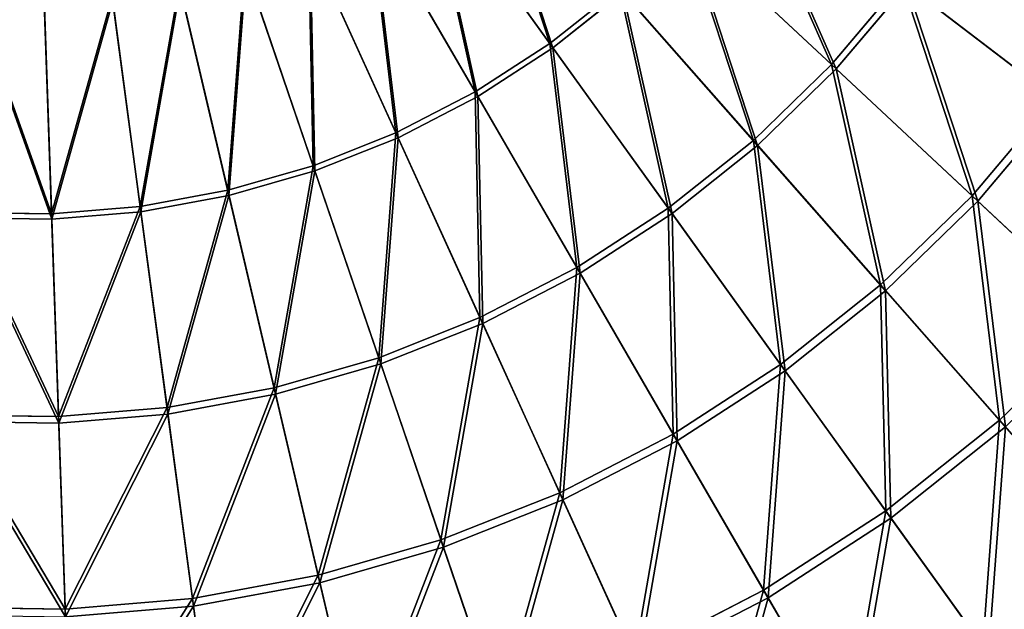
# Model space of a CAD drawing. Extents: x 0 to 923, y 0 to 335.
# Tile 121 of 164: x 755 to 826, y 74 to 116. Entities that reach past the tile are written whole.
import ezdxf

# ---------------------------------------------------------------- set-up
doc = ezdxf.new("R2010")
doc.units = 0
doc.layers.get('0').update_dxf_attribs({"color": 13, "linetype": 'CONTINUOUS'})

# ---------------------------------------------------------------- blocks, each defined once
blk = doc.blocks.new('GROUP_4')
for p, q in [((205.44, 114.525, 151.515), (196.58, 126.84, 156.937)), ((196.75, 126.605, 157.895), (205.664, 114.214, 152.44)), ((200.075, 111.051, 151.515), (192.464, 124.176, 156.937)), ((200.267, 110.72, 152.44), (192.61, 123.924, 157.895)), ((225.675, 113.025, 144.634), (215.025, 122.962, 151.515)), ((215.305, 122.701, 152.44), (226.02, 112.703, 145.517)), ((194.394, 108.119, 151.515), (188.107, 121.927, 156.937)), ((194.553, 107.771, 152.44), (188.227, 121.663, 157.895)), ((188.454, 105.759, 151.515), (183.55, 120.116, 156.937)), ((183.644, 119.842, 157.895), (188.577, 105.397, 152.44)), ((225.675, 113.025, 144.634), (230.724, 118.999, 144.634)), ((241.705, 110.606, 136.359), (230.724, 118.999, 144.634)), ((182.31, 103.992, 151.515), (178.837, 118.761, 156.937)), ((182.398, 103.62, 152.44), (178.904, 118.478, 157.895)), ((205.44, 114.525, 151.515), (210.44, 118.508, 151.515)), ((210.693, 118.221, 152.44), (205.664, 114.214, 152.44)), ((220.065, 107.575, 144.634), (210.44, 118.508, 151.515)), ((210.693, 118.221, 152.44), (220.376, 107.221, 145.517)), ((231.099, 118.712, 145.517), (226.02, 112.703, 145.517)), ((231.099, 118.712, 145.517), (242.147, 110.268, 137.192)), ((169.654, 102.302, 151.515), (169.129, 117.464, 156.937)), ((176.024, 102.836, 151.515), (174.015, 117.874, 156.937)), ((176.074, 102.457, 152.44), (174.053, 117.586, 157.895)), ((169.139, 117.174, 157.895), (169.667, 101.919, 152.44)), ((200.075, 111.051, 151.515), (205.44, 114.525, 151.515)), ((205.664, 114.214, 152.44), (200.267, 110.72, 152.44)), ((213.947, 102.701, 144.634), (205.44, 114.525, 151.515)), ((205.664, 114.214, 152.44), (214.223, 102.318, 145.517)), ((220.065, 107.575, 144.634), (225.675, 113.025, 144.634)), ((226.02, 112.703, 145.517), (220.376, 107.221, 145.517)), ((235.78, 103.596, 136.359), (225.675, 113.025, 144.634)), ((226.02, 112.703, 145.517), (236.187, 103.216, 137.192)), ((194.394, 108.119, 151.515), (200.075, 111.051, 151.515)), ((207.382, 98.45, 144.634), (200.075, 111.051, 151.515)), ((200.267, 110.72, 152.44), (194.553, 107.771, 152.44)), ((207.618, 98.042, 145.517), (200.267, 110.72, 152.44)), ((235.78, 103.596, 136.359), (241.705, 110.606, 136.359)), ((242.147, 110.268, 137.192), (236.187, 103.216, 137.192)), ((188.454, 105.759, 151.515), (194.394, 108.119, 151.515)), ((194.553, 107.771, 152.44), (188.577, 105.397, 152.44)), ((200.431, 94.863, 144.634), (194.394, 108.119, 151.515)), ((200.626, 94.433, 145.517), (194.553, 107.771, 152.44)), ((213.947, 102.701, 144.634), (220.065, 107.575, 144.634)), ((229.197, 97.201, 136.359), (220.065, 107.575, 144.634)), ((220.376, 107.221, 145.517), (214.223, 102.318, 145.517)), ((220.376, 107.221, 145.517), (229.565, 96.783, 137.192)), ((182.31, 103.992, 151.515), (188.454, 105.759, 151.515)), ((188.577, 105.397, 152.44), (182.398, 103.62, 152.44)), ((193.162, 91.974, 144.634), (188.454, 105.759, 151.515)), ((188.577, 105.397, 152.44), (193.314, 91.528, 145.517)), ((176.024, 102.836, 151.515), (182.31, 103.992, 151.515)), ((185.645, 89.812, 144.634), (182.31, 103.992, 151.515)), ((182.398, 103.62, 152.44), (176.074, 102.457, 152.44)), ((185.753, 89.353, 145.517), (182.398, 103.62, 152.44)), ((229.197, 97.201, 136.359), (235.78, 103.596, 136.359)), ((245.243, 94.766, 126.772), (235.78, 103.596, 136.359)), ((169.654, 102.302, 151.515), (176.024, 102.836, 151.515)), ((177.952, 88.398, 144.634), (176.024, 102.836, 151.515)), ((207.382, 98.45, 144.634), (213.947, 102.701, 144.634)), ((222.019, 91.481, 136.359), (213.947, 102.701, 144.634)), ((236.187, 103.216, 137.192), (229.565, 96.783, 137.192)), ((236.187, 103.216, 137.192), (245.708, 94.333, 127.547)), ((169.667, 101.919, 152.44), (163.238, 102.012, 152.44)), ((163.262, 102.394, 151.515), (169.654, 102.302, 151.515)), ((170.158, 87.744, 144.634), (169.654, 102.302, 151.515)), ((176.074, 102.457, 152.44), (169.667, 101.919, 152.44)), ((169.667, 101.919, 152.44), (170.174, 87.272, 145.517)), ((178.015, 87.93, 145.517), (176.074, 102.457, 152.44)), ((214.223, 102.318, 145.517), (207.618, 98.042, 145.517)), ((214.223, 102.318, 145.517), (222.344, 91.03, 137.192)), ((200.431, 94.863, 144.634), (207.382, 98.45, 144.634)), ((214.315, 86.493, 136.359), (207.382, 98.45, 144.634)), ((207.618, 98.042, 145.517), (200.626, 94.433, 145.517)), ((214.594, 86.012, 137.192), (207.618, 98.042, 145.517)), ((222.019, 91.481, 136.359), (229.197, 97.201, 136.359)), ((237.749, 87.486, 126.772), (229.197, 97.201, 136.359)), ((229.565, 96.783, 137.192), (222.344, 91.03, 137.192)), ((229.565, 96.783, 137.192), (238.169, 87.009, 127.547)), ((193.162, 91.974, 144.634), (200.431, 94.863, 144.634)), ((206.159, 82.284, 136.359), (200.431, 94.863, 144.634)), ((200.626, 94.433, 145.517), (193.314, 91.528, 145.517)), ((206.389, 81.778, 137.192), (200.626, 94.433, 145.517)), ((237.749, 87.486, 126.772), (245.243, 94.766, 126.772)), ((185.645, 89.812, 144.634), (193.162, 91.974, 144.634)), ((197.629, 78.895, 136.359), (193.162, 91.974, 144.634)), ((193.314, 91.528, 145.517), (185.753, 89.353, 145.517)), ((193.314, 91.528, 145.517), (197.809, 78.369, 137.192)), ((214.315, 86.493, 136.359), (222.019, 91.481, 136.359)), ((229.577, 80.975, 126.772), (222.019, 91.481, 136.359)), ((222.344, 91.03, 137.192), (214.594, 86.012, 137.192)), ((222.344, 91.03, 137.192), (229.948, 80.46, 127.547)), ((177.952, 88.398, 144.634), (185.645, 89.812, 144.634)), ((185.753, 89.353, 145.517), (178.015, 87.93, 145.517)), ((188.809, 76.358, 136.359), (185.645, 89.812, 144.634)), ((188.936, 75.817, 137.192), (185.753, 89.353, 145.517)), ((162.337, 87.857, 144.634), (170.158, 87.744, 144.634)), ((170.158, 87.744, 144.634), (177.952, 88.398, 144.634)), ((170.636, 73.931, 136.359), (170.158, 87.744, 144.634)), ((178.015, 87.93, 145.517), (170.174, 87.272, 145.517)), ((179.782, 74.698, 136.359), (177.952, 88.398, 144.634)), ((179.856, 74.147, 137.192), (178.015, 87.93, 145.517)), ((170.174, 87.272, 145.517), (162.307, 87.386, 145.517)), ((170.174, 87.272, 145.517), (170.655, 73.375, 137.192)), ((229.577, 80.975, 126.772), (237.749, 87.486, 126.772)), ((238.169, 87.009, 127.547), (229.948, 80.46, 127.547)), ((245.638, 78.524, 115.964), (237.749, 87.486, 126.772)), ((206.159, 82.284, 136.359), (214.315, 86.493, 136.359)), ((220.807, 75.297, 126.772), (214.315, 86.493, 136.359)), ((214.594, 86.012, 137.192), (206.389, 81.778, 137.192)), ((221.126, 74.748, 127.547), (214.594, 86.012, 137.192)), ((197.629, 78.895, 136.359), (206.159, 82.284, 136.359)), ((211.522, 70.506, 126.772), (206.159, 82.284, 136.359)), ((206.389, 81.778, 137.192), (197.809, 78.369, 137.192)), ((211.785, 69.928, 127.547), (206.389, 81.778, 137.192)), ((220.807, 75.297, 126.772), (229.577, 80.975, 126.772)), ((236.55, 71.284, 115.964), (229.577, 80.975, 126.772)), ((229.948, 80.46, 127.547), (221.126, 74.748, 127.547)), ((229.948, 80.46, 127.547), (236.964, 70.709, 116.673)), ((188.809, 76.358, 136.359), (197.629, 78.895, 136.359)), ((201.812, 66.647, 126.772), (197.629, 78.895, 136.359)), ((197.809, 78.369, 137.192), (188.936, 75.817, 137.192)), ((197.809, 78.369, 137.192), (202.018, 66.047, 127.547)), ((179.782, 74.698, 136.359), (188.809, 76.358, 136.359)), ((188.936, 75.817, 137.192), (179.856, 74.147, 137.192)), ((191.771, 63.76, 126.772), (188.809, 76.358, 136.359)), ((191.917, 63.141, 127.547), (188.936, 75.817, 137.192)), ((211.522, 70.506, 126.772), (220.807, 75.297, 126.772)), ((226.796, 64.969, 115.964), (220.807, 75.297, 126.772)), ((170.636, 73.931, 136.359), (179.782, 74.698, 136.359)), ((181.495, 61.87, 126.772), (179.782, 74.698, 136.359)), ((221.126, 74.748, 127.547), (211.785, 69.928, 127.547)), ((227.151, 64.356, 116.673), (221.126, 74.748, 127.547)), ((161.459, 74.064, 136.359), (170.636, 73.931, 136.359)), ((171.084, 60.996, 126.772), (170.636, 73.931, 136.359)), ((179.856, 74.147, 137.192), (170.655, 73.375, 137.192)), ((181.58, 61.24, 127.547), (179.856, 74.147, 137.192))]:
    blk.add_line(p, q)
mesh = blk.add_polyface()
corners = [(200.415, 129.896, 156.937), (205.44, 114.525, 151.515), (196.58, 126.84, 156.937), (210.44, 118.508, 151.515)]
mesh.append_faces([[corners[k] for k in face] for face in [(0, 1, 2), (1, 0, 3)]], dxfattribs={"vtx0": -1})
mesh = blk.add_polyface()
corners = [(205.664, 114.214, 152.44), (200.607, 129.678, 157.895), (196.75, 126.605, 157.895), (210.693, 118.221, 152.44)]
mesh.append_faces([[corners[k] for k in face] for face in [(0, 1, 2), (1, 0, 3)]], dxfattribs={"vtx0": -1})
mesh = blk.add_polyface()
corners = [(219.151, 127.844, 151.515), (225.675, 113.025, 144.634), (215.025, 122.962, 151.515), (230.724, 118.999, 144.634)]
mesh.append_faces([[corners[k] for k in face] for face in [(0, 1, 2), (1, 0, 3)]], dxfattribs={"vtx0": -1})
mesh = blk.add_polyface()
corners = [(226.02, 112.703, 145.517), (219.455, 127.612, 152.44), (215.305, 122.701, 152.44), (231.099, 118.712, 145.517)]
mesh.append_faces([[corners[k] for k in face] for face in [(0, 1, 2), (1, 0, 3)]], dxfattribs={"vtx0": -1})
mesh = blk.add_polyface()
corners = [(196.58, 126.84, 156.937), (200.075, 111.051, 151.515), (192.464, 124.176, 156.937), (205.44, 114.525, 151.515)]
mesh.append_faces([[corners[k] for k in face] for face in [(0, 1, 2), (1, 0, 3)]], dxfattribs={"vtx0": -1})
mesh = blk.add_polyface()
corners = [(200.267, 110.72, 152.44), (196.75, 126.605, 157.895), (192.61, 123.924, 157.895), (205.664, 114.214, 152.44)]
mesh.append_faces([[corners[k] for k in face] for face in [(0, 1, 2), (1, 0, 3)]], dxfattribs={"vtx0": -1})
mesh = blk.add_polyface()
corners = [(235.163, 125.438, 144.634), (241.705, 110.606, 136.359), (230.724, 118.999, 144.634), (246.914, 118.162, 136.359)]
mesh.append_faces([[corners[k] for k in face] for face in [(0, 1, 2), (1, 0, 3)]], dxfattribs={"vtx0": -1})
mesh = blk.add_polyface()
corners = [(242.147, 110.268, 137.192), (235.564, 125.19, 145.517), (231.099, 118.712, 145.517), (247.387, 117.869, 137.192)]
mesh.append_faces([[corners[k] for k in face] for face in [(0, 1, 2), (1, 0, 3)]], dxfattribs={"vtx0": -1})
mesh = blk.add_polyface()
corners = [(192.464, 124.176, 156.937), (194.394, 108.119, 151.515), (188.107, 121.927, 156.937), (200.075, 111.051, 151.515)]
mesh.append_faces([[corners[k] for k in face] for face in [(0, 1, 2), (1, 0, 3)]], dxfattribs={"vtx0": -1})
mesh = blk.add_polyface()
corners = [(194.553, 107.771, 152.44), (192.61, 123.924, 157.895), (188.227, 121.663, 157.895), (200.267, 110.72, 152.44)]
mesh.append_faces([[corners[k] for k in face] for face in [(0, 1, 2), (1, 0, 3)]], dxfattribs={"vtx0": -1})
mesh = blk.add_polyface()
corners = [(215.025, 122.962, 151.515), (220.065, 107.575, 144.634), (210.44, 118.508, 151.515), (225.675, 113.025, 144.634)]
mesh.append_faces([[corners[k] for k in face] for face in [(0, 1, 2), (1, 0, 3)]], dxfattribs={"vtx0": -1})
mesh = blk.add_polyface()
corners = [(220.376, 107.221, 145.517), (215.305, 122.701, 152.44), (210.693, 118.221, 152.44), (226.02, 112.703, 145.517)]
mesh.append_faces([[corners[k] for k in face] for face in [(0, 1, 2), (1, 0, 3)]], dxfattribs={"vtx0": -1})
mesh = blk.add_polyface()
corners = [(188.107, 121.927, 156.937), (188.454, 105.759, 151.515), (183.55, 120.116, 156.937), (194.394, 108.119, 151.515)]
mesh.append_faces([[corners[k] for k in face] for face in [(0, 1, 2), (1, 0, 3)]], dxfattribs={"vtx0": -1})
mesh = blk.add_polyface()
corners = [(188.577, 105.397, 152.44), (188.227, 121.663, 157.895), (183.644, 119.842, 157.895), (194.553, 107.771, 152.44)]
mesh.append_faces([[corners[k] for k in face] for face in [(0, 1, 2), (1, 0, 3)]], dxfattribs={"vtx0": -1})
mesh = blk.add_polyface()
corners = [(183.55, 120.116, 156.937), (182.31, 103.992, 151.515), (178.837, 118.761, 156.937), (188.454, 105.759, 151.515)]
mesh.append_faces([[corners[k] for k in face] for face in [(0, 1, 2), (1, 0, 3)]], dxfattribs={"vtx0": -1})
mesh = blk.add_polyface()
corners = [(182.398, 103.62, 152.44), (183.644, 119.842, 157.895), (178.904, 118.478, 157.895), (188.577, 105.397, 152.44)]
mesh.append_faces([[corners[k] for k in face] for face in [(0, 1, 2), (1, 0, 3)]], dxfattribs={"vtx0": -1})
mesh = blk.add_polyface()
corners = [(230.724, 118.999, 144.634), (235.78, 103.596, 136.359), (225.675, 113.025, 144.634), (241.705, 110.606, 136.359)]
mesh.append_faces([[corners[k] for k in face] for face in [(0, 1, 2), (1, 0, 3)]], dxfattribs={"vtx0": -1})
mesh = blk.add_polyface()
corners = [(178.837, 118.761, 156.937), (176.024, 102.836, 151.515), (174.015, 117.874, 156.937), (182.31, 103.992, 151.515)]
mesh.append_faces([[corners[k] for k in face] for face in [(0, 1, 2), (1, 0, 3)]], dxfattribs={"vtx0": -1})
mesh = blk.add_polyface()
corners = [(176.074, 102.457, 152.44), (178.904, 118.478, 157.895), (174.053, 117.586, 157.895), (182.398, 103.62, 152.44)]
mesh.append_faces([[corners[k] for k in face] for face in [(0, 1, 2), (1, 0, 3)]], dxfattribs={"vtx0": -1})
mesh = blk.add_polyface()
corners = [(210.44, 118.508, 151.515), (213.947, 102.701, 144.634), (205.44, 114.525, 151.515), (220.065, 107.575, 144.634)]
mesh.append_faces([[corners[k] for k in face] for face in [(0, 1, 2), (1, 0, 3)]], dxfattribs={"vtx0": -1})
mesh = blk.add_polyface()
corners = [(214.223, 102.318, 145.517), (210.693, 118.221, 152.44), (205.664, 114.214, 152.44), (220.376, 107.221, 145.517)]
mesh.append_faces([[corners[k] for k in face] for face in [(0, 1, 2), (1, 0, 3)]], dxfattribs={"vtx0": -1})
mesh = blk.add_polyface()
corners = [(236.187, 103.216, 137.192), (231.099, 118.712, 145.517), (226.02, 112.703, 145.517), (242.147, 110.268, 137.192)]
mesh.append_faces([[corners[k] for k in face] for face in [(0, 1, 2), (1, 0, 3)]], dxfattribs={"vtx0": -1})
mesh = blk.add_polyface()
corners = [(164.226, 117.535, 156.937), (169.654, 102.302, 151.515), (163.262, 102.394, 151.515), (169.129, 117.464, 156.937)]
mesh.append_faces([[corners[k] for k in face] for face in [(0, 1, 2), (1, 0, 3)]], dxfattribs={"vtx0": -1})
mesh = blk.add_polyface()
corners = [(174.015, 117.874, 156.937), (169.654, 102.302, 151.515), (169.129, 117.464, 156.937), (176.024, 102.836, 151.515)]
mesh.append_faces([[corners[k] for k in face] for face in [(0, 1, 2), (1, 0, 3)]], dxfattribs={"vtx0": -1})
mesh = blk.add_polyface()
corners = [(169.667, 101.919, 152.44), (174.053, 117.586, 157.895), (169.139, 117.174, 157.895), (176.074, 102.457, 152.44)]
mesh.append_faces([[corners[k] for k in face] for face in [(0, 1, 2), (1, 0, 3)]], dxfattribs={"vtx0": -1})
mesh = blk.add_polyface()
corners = [(169.667, 101.919, 152.44), (164.207, 117.245, 157.895), (163.238, 102.012, 152.44), (169.139, 117.174, 157.895)]
mesh.append_faces([[corners[k] for k in face] for face in [(0, 1, 2), (1, 0, 3)]], dxfattribs={"vtx0": -1})
mesh = blk.add_polyface()
corners = [(205.44, 114.525, 151.515), (207.382, 98.45, 144.634), (200.075, 111.051, 151.515), (213.947, 102.701, 144.634)]
mesh.append_faces([[corners[k] for k in face] for face in [(0, 1, 2), (1, 0, 3)]], dxfattribs={"vtx0": -1})
mesh = blk.add_polyface()
corners = [(207.618, 98.042, 145.517), (205.664, 114.214, 152.44), (200.267, 110.72, 152.44), (214.223, 102.318, 145.517)]
mesh.append_faces([[corners[k] for k in face] for face in [(0, 1, 2), (1, 0, 3)]], dxfattribs={"vtx0": -1})
mesh = blk.add_polyface()
corners = [(225.675, 113.025, 144.634), (229.197, 97.201, 136.359), (220.065, 107.575, 144.634), (235.78, 103.596, 136.359)]
mesh.append_faces([[corners[k] for k in face] for face in [(0, 1, 2), (1, 0, 3)]], dxfattribs={"vtx0": -1})
mesh = blk.add_polyface()
corners = [(229.565, 96.783, 137.192), (226.02, 112.703, 145.517), (220.376, 107.221, 145.517), (236.187, 103.216, 137.192)]
mesh.append_faces([[corners[k] for k in face] for face in [(0, 1, 2), (1, 0, 3)]], dxfattribs={"vtx0": -1})
mesh = blk.add_polyface()
corners = [(200.075, 111.051, 151.515), (200.431, 94.863, 144.634), (194.394, 108.119, 151.515), (207.382, 98.45, 144.634)]
mesh.append_faces([[corners[k] for k in face] for face in [(0, 1, 2), (1, 0, 3)]], dxfattribs={"vtx0": -1})
mesh = blk.add_polyface()
corners = [(200.626, 94.433, 145.517), (200.267, 110.72, 152.44), (194.553, 107.771, 152.44), (207.618, 98.042, 145.517)]
mesh.append_faces([[corners[k] for k in face] for face in [(0, 1, 2), (1, 0, 3)]], dxfattribs={"vtx0": -1})
mesh = blk.add_polyface()
corners = [(241.705, 110.606, 136.359), (245.243, 94.766, 126.772), (235.78, 103.596, 136.359), (251.988, 102.746, 126.772)]
mesh.append_faces([[corners[k] for k in face] for face in [(0, 1, 2), (1, 0, 3)]], dxfattribs={"vtx0": -1})
mesh = blk.add_polyface()
corners = [(245.708, 94.333, 127.547), (242.147, 110.268, 137.192), (236.187, 103.216, 137.192), (252.492, 102.36, 127.547)]
mesh.append_faces([[corners[k] for k in face] for face in [(0, 1, 2), (1, 0, 3)]], dxfattribs={"vtx0": -1})
mesh = blk.add_polyface()
corners = [(194.394, 108.119, 151.515), (193.162, 91.974, 144.634), (188.454, 105.759, 151.515), (200.431, 94.863, 144.634)]
mesh.append_faces([[corners[k] for k in face] for face in [(0, 1, 2), (1, 0, 3)]], dxfattribs={"vtx0": -1})
mesh = blk.add_polyface()
corners = [(193.314, 91.528, 145.517), (194.553, 107.771, 152.44), (188.577, 105.397, 152.44), (200.626, 94.433, 145.517)]
mesh.append_faces([[corners[k] for k in face] for face in [(0, 1, 2), (1, 0, 3)]], dxfattribs={"vtx0": -1})
mesh = blk.add_polyface()
corners = [(220.065, 107.575, 144.634), (222.019, 91.481, 136.359), (213.947, 102.701, 144.634), (229.197, 97.201, 136.359)]
mesh.append_faces([[corners[k] for k in face] for face in [(0, 1, 2), (1, 0, 3)]], dxfattribs={"vtx0": -1})
mesh = blk.add_polyface()
corners = [(222.344, 91.03, 137.192), (220.376, 107.221, 145.517), (214.223, 102.318, 145.517), (229.565, 96.783, 137.192)]
mesh.append_faces([[corners[k] for k in face] for face in [(0, 1, 2), (1, 0, 3)]], dxfattribs={"vtx0": -1})
mesh = blk.add_polyface()
corners = [(188.454, 105.759, 151.515), (185.645, 89.812, 144.634), (182.31, 103.992, 151.515), (193.162, 91.974, 144.634)]
mesh.append_faces([[corners[k] for k in face] for face in [(0, 1, 2), (1, 0, 3)]], dxfattribs={"vtx0": -1})
mesh = blk.add_polyface()
corners = [(185.753, 89.353, 145.517), (188.577, 105.397, 152.44), (182.398, 103.62, 152.44), (193.314, 91.528, 145.517)]
mesh.append_faces([[corners[k] for k in face] for face in [(0, 1, 2), (1, 0, 3)]], dxfattribs={"vtx0": -1})
mesh = blk.add_polyface()
corners = [(182.31, 103.992, 151.515), (177.952, 88.398, 144.634), (176.024, 102.836, 151.515), (185.645, 89.812, 144.634)]
mesh.append_faces([[corners[k] for k in face] for face in [(0, 1, 2), (1, 0, 3)]], dxfattribs={"vtx0": -1})
mesh = blk.add_polyface()
corners = [(178.015, 87.93, 145.517), (182.398, 103.62, 152.44), (176.074, 102.457, 152.44), (185.753, 89.353, 145.517)]
mesh.append_faces([[corners[k] for k in face] for face in [(0, 1, 2), (1, 0, 3)]], dxfattribs={"vtx0": -1})
mesh = blk.add_polyface()
corners = [(235.78, 103.596, 136.359), (237.749, 87.486, 126.772), (229.197, 97.201, 136.359), (245.243, 94.766, 126.772)]
mesh.append_faces([[corners[k] for k in face] for face in [(0, 1, 2), (1, 0, 3)]], dxfattribs={"vtx0": -1})
mesh = blk.add_polyface()
corners = [(176.024, 102.836, 151.515), (170.158, 87.744, 144.634), (169.654, 102.302, 151.515), (177.952, 88.398, 144.634)]
mesh.append_faces([[corners[k] for k in face] for face in [(0, 1, 2), (1, 0, 3)]], dxfattribs={"vtx0": -1})
mesh = blk.add_polyface()
corners = [(213.947, 102.701, 144.634), (214.315, 86.493, 136.359), (207.382, 98.45, 144.634), (222.019, 91.481, 136.359)]
mesh.append_faces([[corners[k] for k in face] for face in [(0, 1, 2), (1, 0, 3)]], dxfattribs={"vtx0": -1})
mesh = blk.add_polyface()
corners = [(238.169, 87.009, 127.547), (236.187, 103.216, 137.192), (229.565, 96.783, 137.192), (245.708, 94.333, 127.547)]
mesh.append_faces([[corners[k] for k in face] for face in [(0, 1, 2), (1, 0, 3)]], dxfattribs={"vtx0": -1})
mesh = blk.add_polyface()
corners = [(170.174, 87.272, 145.517), (163.238, 102.012, 152.44), (162.307, 87.386, 145.517), (169.667, 101.919, 152.44)]
mesh.append_faces([[corners[k] for k in face] for face in [(0, 1, 2), (1, 0, 3)]], dxfattribs={"vtx0": -1})
mesh = blk.add_polyface()
corners = [(163.262, 102.394, 151.515), (170.158, 87.744, 144.634), (162.337, 87.857, 144.634), (169.654, 102.302, 151.515)]
mesh.append_faces([[corners[k] for k in face] for face in [(0, 1, 2), (1, 0, 3)]], dxfattribs={"vtx0": -1})
mesh = blk.add_polyface()
corners = [(170.174, 87.272, 145.517), (176.074, 102.457, 152.44), (169.667, 101.919, 152.44), (178.015, 87.93, 145.517)]
mesh.append_faces([[corners[k] for k in face] for face in [(0, 1, 2), (1, 0, 3)]], dxfattribs={"vtx0": -1})
mesh = blk.add_polyface()
corners = [(214.594, 86.012, 137.192), (214.223, 102.318, 145.517), (207.618, 98.042, 145.517), (222.344, 91.03, 137.192)]
mesh.append_faces([[corners[k] for k in face] for face in [(0, 1, 2), (1, 0, 3)]], dxfattribs={"vtx0": -1})
mesh = blk.add_polyface()
corners = [(207.382, 98.45, 144.634), (206.159, 82.284, 136.359), (200.431, 94.863, 144.634), (214.315, 86.493, 136.359)]
mesh.append_faces([[corners[k] for k in face] for face in [(0, 1, 2), (1, 0, 3)]], dxfattribs={"vtx0": -1})
mesh = blk.add_polyface()
corners = [(206.389, 81.778, 137.192), (207.618, 98.042, 145.517), (200.626, 94.433, 145.517), (214.594, 86.012, 137.192)]
mesh.append_faces([[corners[k] for k in face] for face in [(0, 1, 2), (1, 0, 3)]], dxfattribs={"vtx0": -1})
mesh = blk.add_polyface()
corners = [(229.197, 97.201, 136.359), (229.577, 80.975, 126.772), (222.019, 91.481, 136.359), (237.749, 87.486, 126.772)]
mesh.append_faces([[corners[k] for k in face] for face in [(0, 1, 2), (1, 0, 3)]], dxfattribs={"vtx0": -1})
mesh = blk.add_polyface()
corners = [(229.948, 80.46, 127.547), (229.565, 96.783, 137.192), (222.344, 91.03, 137.192), (238.169, 87.009, 127.547)]
mesh.append_faces([[corners[k] for k in face] for face in [(0, 1, 2), (1, 0, 3)]], dxfattribs={"vtx0": -1})
mesh = blk.add_polyface()
corners = [(200.431, 94.863, 144.634), (197.629, 78.895, 136.359), (193.162, 91.974, 144.634), (206.159, 82.284, 136.359)]
mesh.append_faces([[corners[k] for k in face] for face in [(0, 1, 2), (1, 0, 3)]], dxfattribs={"vtx0": -1})
mesh = blk.add_polyface()
corners = [(197.809, 78.369, 137.192), (200.626, 94.433, 145.517), (193.314, 91.528, 145.517), (206.389, 81.778, 137.192)]
mesh.append_faces([[corners[k] for k in face] for face in [(0, 1, 2), (1, 0, 3)]], dxfattribs={"vtx0": -1})
mesh = blk.add_polyface()
corners = [(245.243, 94.766, 126.772), (245.638, 78.524, 115.964), (237.749, 87.486, 126.772), (253.973, 86.621, 115.964)]
mesh.append_faces([[corners[k] for k in face] for face in [(0, 1, 2), (1, 0, 3)]], dxfattribs={"vtx0": -1})
mesh = blk.add_polyface()
corners = [(193.162, 91.974, 144.634), (188.809, 76.358, 136.359), (185.645, 89.812, 144.634), (197.629, 78.895, 136.359)]
mesh.append_faces([[corners[k] for k in face] for face in [(0, 1, 2), (1, 0, 3)]], dxfattribs={"vtx0": -1})
mesh = blk.add_polyface()
corners = [(188.936, 75.817, 137.192), (193.314, 91.528, 145.517), (185.753, 89.353, 145.517), (197.809, 78.369, 137.192)]
mesh.append_faces([[corners[k] for k in face] for face in [(0, 1, 2), (1, 0, 3)]], dxfattribs={"vtx0": -1})
mesh = blk.add_polyface()
corners = [(222.019, 91.481, 136.359), (220.807, 75.297, 126.772), (214.315, 86.493, 136.359), (229.577, 80.975, 126.772)]
mesh.append_faces([[corners[k] for k in face] for face in [(0, 1, 2), (1, 0, 3)]], dxfattribs={"vtx0": -1})
mesh = blk.add_polyface()
corners = [(221.126, 74.748, 127.547), (222.344, 91.03, 137.192), (214.594, 86.012, 137.192), (229.948, 80.46, 127.547)]
mesh.append_faces([[corners[k] for k in face] for face in [(0, 1, 2), (1, 0, 3)]], dxfattribs={"vtx0": -1})
mesh = blk.add_polyface()
corners = [(185.645, 89.812, 144.634), (179.782, 74.698, 136.359), (177.952, 88.398, 144.634), (188.809, 76.358, 136.359)]
mesh.append_faces([[corners[k] for k in face] for face in [(0, 1, 2), (1, 0, 3)]], dxfattribs={"vtx0": -1})
mesh = blk.add_polyface()
corners = [(179.856, 74.147, 137.192), (185.753, 89.353, 145.517), (178.015, 87.93, 145.517), (188.936, 75.817, 137.192)]
mesh.append_faces([[corners[k] for k in face] for face in [(0, 1, 2), (1, 0, 3)]], dxfattribs={"vtx0": -1})
mesh = blk.add_polyface()
corners = [(162.337, 87.857, 144.634), (170.636, 73.931, 136.359), (161.459, 74.064, 136.359), (170.158, 87.744, 144.634)]
mesh.append_faces([[corners[k] for k in face] for face in [(0, 1, 2), (1, 0, 3)]], dxfattribs={"vtx0": -1})
mesh = blk.add_polyface()
corners = [(177.952, 88.398, 144.634), (170.636, 73.931, 136.359), (170.158, 87.744, 144.634), (179.782, 74.698, 136.359)]
mesh.append_faces([[corners[k] for k in face] for face in [(0, 1, 2), (1, 0, 3)]], dxfattribs={"vtx0": -1})
mesh = blk.add_polyface()
corners = [(170.655, 73.375, 137.192), (178.015, 87.93, 145.517), (170.174, 87.272, 145.517), (179.856, 74.147, 137.192)]
mesh.append_faces([[corners[k] for k in face] for face in [(0, 1, 2), (1, 0, 3)]], dxfattribs={"vtx0": -1})
mesh = blk.add_polyface()
corners = [(170.655, 73.375, 137.192), (162.307, 87.386, 145.517), (161.424, 73.509, 137.192), (170.174, 87.272, 145.517)]
mesh.append_faces([[corners[k] for k in face] for face in [(0, 1, 2), (1, 0, 3)]], dxfattribs={"vtx0": -1})
mesh = blk.add_polyface()
corners = [(237.749, 87.486, 126.772), (236.55, 71.284, 115.964), (229.577, 80.975, 126.772), (245.638, 78.524, 115.964)]
mesh.append_faces([[corners[k] for k in face] for face in [(0, 1, 2), (1, 0, 3)]], dxfattribs={"vtx0": -1})
mesh = blk.add_polyface()
corners = [(236.964, 70.709, 116.673), (238.169, 87.009, 127.547), (229.948, 80.46, 127.547), (246.106, 77.993, 116.673)]
mesh.append_faces([[corners[k] for k in face] for face in [(0, 1, 2), (1, 0, 3)]], dxfattribs={"vtx0": -1})
mesh = blk.add_polyface()
corners = [(214.315, 86.493, 136.359), (211.522, 70.506, 126.772), (206.159, 82.284, 136.359), (220.807, 75.297, 126.772)]
mesh.append_faces([[corners[k] for k in face] for face in [(0, 1, 2), (1, 0, 3)]], dxfattribs={"vtx0": -1})
mesh = blk.add_polyface()
corners = [(211.785, 69.928, 127.547), (214.594, 86.012, 137.192), (206.389, 81.778, 137.192), (221.126, 74.748, 127.547)]
mesh.append_faces([[corners[k] for k in face] for face in [(0, 1, 2), (1, 0, 3)]], dxfattribs={"vtx0": -1})
mesh = blk.add_polyface()
corners = [(206.159, 82.284, 136.359), (201.812, 66.647, 126.772), (197.629, 78.895, 136.359), (211.522, 70.506, 126.772)]
mesh.append_faces([[corners[k] for k in face] for face in [(0, 1, 2), (1, 0, 3)]], dxfattribs={"vtx0": -1})
mesh = blk.add_polyface()
corners = [(202.018, 66.047, 127.547), (206.389, 81.778, 137.192), (197.809, 78.369, 137.192), (211.785, 69.928, 127.547)]
mesh.append_faces([[corners[k] for k in face] for face in [(0, 1, 2), (1, 0, 3)]], dxfattribs={"vtx0": -1})
mesh = blk.add_polyface()
corners = [(229.577, 80.975, 126.772), (226.796, 64.969, 115.964), (220.807, 75.297, 126.772), (236.55, 71.284, 115.964)]
mesh.append_faces([[corners[k] for k in face] for face in [(0, 1, 2), (1, 0, 3)]], dxfattribs={"vtx0": -1})
mesh = blk.add_polyface()
corners = [(227.151, 64.356, 116.673), (229.948, 80.46, 127.547), (221.126, 74.748, 127.547), (236.964, 70.709, 116.673)]
mesh.append_faces([[corners[k] for k in face] for face in [(0, 1, 2), (1, 0, 3)]], dxfattribs={"vtx0": -1})
mesh = blk.add_polyface()
corners = [(197.629, 78.895, 136.359), (191.771, 63.76, 126.772), (188.809, 76.358, 136.359), (201.812, 66.647, 126.772)]
mesh.append_faces([[corners[k] for k in face] for face in [(0, 1, 2), (1, 0, 3)]], dxfattribs={"vtx0": -1})
mesh = blk.add_polyface()
corners = [(245.638, 78.524, 115.964), (242.87, 62.5, 104.039), (236.55, 71.284, 115.964), (252.788, 70.402, 104.039)]
mesh.append_faces([[corners[k] for k in face] for face in [(0, 1, 2), (1, 0, 3)]], dxfattribs={"vtx0": -1})
mesh = blk.add_polyface()
corners = [(191.917, 63.141, 127.547), (197.809, 78.369, 137.192), (188.936, 75.817, 137.192), (202.018, 66.047, 127.547)]
mesh.append_faces([[corners[k] for k in face] for face in [(0, 1, 2), (1, 0, 3)]], dxfattribs={"vtx0": -1})
mesh = blk.add_polyface()
corners = [(243.322, 61.871, 104.675), (246.106, 77.993, 116.673), (236.964, 70.709, 116.673), (253.3, 69.821, 104.675)]
mesh.append_faces([[corners[k] for k in face] for face in [(0, 1, 2), (1, 0, 3)]], dxfattribs={"vtx0": -1})
mesh = blk.add_polyface()
corners = [(188.809, 76.358, 136.359), (181.495, 61.87, 126.772), (179.782, 74.698, 136.359), (191.771, 63.76, 126.772)]
mesh.append_faces([[corners[k] for k in face] for face in [(0, 1, 2), (1, 0, 3)]], dxfattribs={"vtx0": -1})
mesh = blk.add_polyface()
corners = [(181.58, 61.24, 127.547), (188.936, 75.817, 137.192), (179.856, 74.147, 137.192), (191.917, 63.141, 127.547)]
mesh.append_faces([[corners[k] for k in face] for face in [(0, 1, 2), (1, 0, 3)]], dxfattribs={"vtx0": -1})
mesh = blk.add_polyface()
corners = [(220.807, 75.297, 126.772), (216.47, 59.64, 115.964), (211.522, 70.506, 126.772), (226.796, 64.969, 115.964)]
mesh.append_faces([[corners[k] for k in face] for face in [(0, 1, 2), (1, 0, 3)]], dxfattribs={"vtx0": -1})
mesh = blk.add_polyface()
corners = [(179.782, 74.698, 136.359), (171.084, 60.996, 126.772), (170.636, 73.931, 136.359), (181.495, 61.87, 126.772)]
mesh.append_faces([[corners[k] for k in face] for face in [(0, 1, 2), (1, 0, 3)]], dxfattribs={"vtx0": -1})
mesh = blk.add_polyface()
corners = [(216.764, 58.996, 116.673), (221.126, 74.748, 127.547), (211.785, 69.928, 127.547), (227.151, 64.356, 116.673)]
mesh.append_faces([[corners[k] for k in face] for face in [(0, 1, 2), (1, 0, 3)]], dxfattribs={"vtx0": -1})
mesh = blk.add_polyface()
corners = [(161.459, 74.064, 136.359), (171.084, 60.996, 126.772), (160.637, 61.148, 126.772), (170.636, 73.931, 136.359)]
mesh.append_faces([[corners[k] for k in face] for face in [(0, 1, 2), (1, 0, 3)]], dxfattribs={"vtx0": -1})
mesh = blk.add_polyface()
corners = [(171.106, 60.362, 127.547), (179.856, 74.147, 137.192), (170.655, 73.375, 137.192), (181.58, 61.24, 127.547)]
mesh.append_faces([[corners[k] for k in face] for face in [(0, 1, 2), (1, 0, 3)]], dxfattribs={"vtx0": -1})
blk = doc.blocks.new('COMPONENT_7')
blk.add_blockref('GROUP_4', (0, 0))
blk = doc.blocks.new('GROUP_7')
blk.add_blockref('COMPONENT_7', (588.13, 0.008, 0.025))

msp = doc.modelspace()

# ---------------------------------------------------------------- block references
msp.add_blockref('GROUP_7', (0, 0))

doc.saveas('drawing.dxf')
